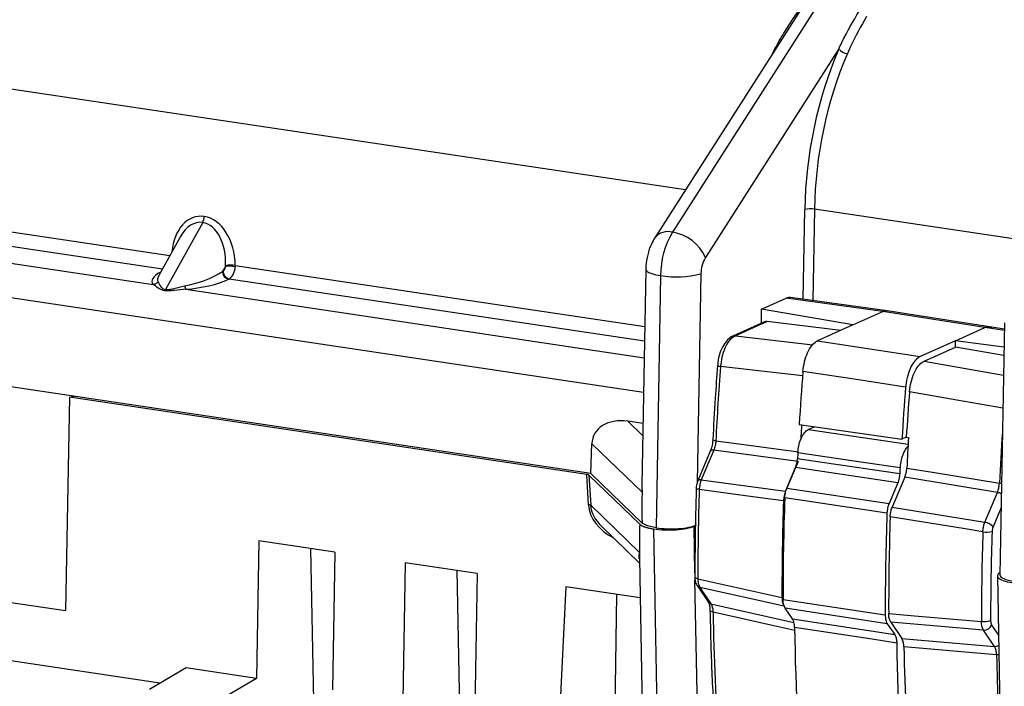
# Model space of a CAD drawing. Header units: millimetres. Extents: x 12 to 859, y 4 to 555.
# Tile 63 of 69: x 696 to 732, y 429 to 453. Entities that reach past the tile are written whole.
import ezdxf

# ---------------------------------------------------------------- set-up
doc = ezdxf.new("R2010")
doc.units = ezdxf.units.MM

msp = doc.modelspace()

# ---------------------------------------------------------------- linework, layer by layer
at = {"color": 8, "linetype": 'Continuous', "lineweight": 25}
for p, q in [((720.198, 446.458), (645.113, 457.678)), ((718.7, 439.207), (643.561, 450.435)), ((684.652, 446.663), (701.746, 444.109)), ((701.479, 443.627), (684.441, 446.173)), ((724.411, 442.545), (724.468, 445.753)), ((724.815, 445.768), (724.757, 442.497)), ((733.03, 444.541), (724.815, 445.768)), ((704.083, 443.759), (718.742, 441.569)), ((718.733, 441.049), (703.872, 443.27)), ((720.754, 443.46), (720.62, 435.991)), ((702.324, 442.905), (718.722, 440.454)), ((727.417, 442.124), (727.259, 442.105)), ((731.606, 441.425), (730.997, 441.522)), ((721.984, 441.241), (724.753, 440.916)), ((728.737, 440.331), (731.577, 439.833)), ((718.13, 438.183), (718.672, 437.659)), ((724.598, 437.884), (728.168, 437.363)), ((731.492, 435.093), (731.206, 434.411)), ((720.535, 432.745), (720.504, 434.431)), ((720.77, 419.843), (720.539, 432.525)), ((721.11, 431.655), (724.079, 430.987)), ((731.155, 430.894), (731.4, 430.532))]:
    msp.add_line(p, q, dxfattribs=at)
at = {"color": 7, "linetype": 'Continuous', "lineweight": 25}
for p, q in [((725.285, 453.629), (719.731, 444.944)), ((724.658, 453.432), (719.104, 444.748)), ((725.685, 451.504), (720.912, 444.041)), ((716.815, 436.313), (646.67, 446.795)), ((682.894, 445.808), (701.15, 443.08)), ((702.921, 445.293), (701.589, 442.893)), ((702.126, 444.793), (701.352, 443.399)), ((703.735, 443.724), (703.633, 443.54)), ((703.735, 443.724), (703.737, 443.742)), ((704.083, 443.759), (704.081, 443.709)), ((703.633, 443.54), (703.652, 443.548)), ((703.872, 443.27), (703.853, 443.262)), ((718.779, 443.616), (718.64, 435.891)), ((719.308, 443.395), (719.146, 434.37)), ((722.92, 442.186), (723.805, 442.583)), ((727.259, 442.105), (723.805, 442.583)), ((727.413, 442.13), (723.959, 442.608)), ((726.192, 441.627), (722.92, 442.186)), ((722.92, 441.687), (722.92, 442.186)), ((726.192, 441.627), (727.259, 442.105)), ((730.917, 441.535), (727.259, 442.105)), ((727.259, 442.105), (727.259, 442.105)), ((731.075, 441.559), (727.417, 442.129)), ((723.03, 441.736), (721.891, 441.226)), ((723.118, 441.749), (721.984, 441.241)), ((725.76, 441.433), (723.118, 441.749)), ((726.192, 441.627), (724.926, 441.059)), ((729.858, 441.061), (730.917, 441.535)), ((730.917, 441.535), (730.917, 441.535)), ((730.997, 441.522), (730.917, 441.535)), ((731.157, 441.546), (731.077, 441.559)), ((731.607, 441.474), (731.157, 441.546)), ((731.611, 441.698), (731.449, 432.691)), ((724.926, 441.059), (728.6, 440.497)), ((729.858, 441.061), (728.6, 440.497)), ((728.737, 440.331), (729.858, 440.833)), ((729.858, 440.833), (729.858, 441.061)), ((731.595, 440.835), (729.858, 441.061)), ((731.59, 440.536), (729.858, 440.833)), ((721.345, 440.179), (721.345, 440.18)), ((698.152, 439.049), (698.015, 431.41)), ((698.152, 439.049), (698.335, 439.074)), ((716.665, 436.283), (698.152, 439.049)), ((718.68, 438.101), (718.13, 438.183)), ((724.268, 438.065), (727.945, 437.54)), ((724.825, 437.986), (724.598, 437.884)), ((716.815, 436.313), (716.847, 437.377)), ((718.644, 435.642), (716.847, 437.377)), ((721.177, 437.521), (721.177, 437.523)), ((728.101, 437.61), (727.945, 437.54)), ((728.101, 437.61), (728.181, 437.6)), ((721.087, 437.112), (720.641, 436.051)), ((721.212, 437.149), (720.766, 436.088)), ((721.088, 437.115), (721.087, 437.112)), ((724.227, 436.747), (721.212, 437.149)), ((724.227, 436.747), (723.779, 435.681)), ((665.019, 436.34), (698.015, 431.41)), ((716.727, 435.192), (716.665, 436.283)), ((716.745, 436.256), (718.564, 434.498)), ((716.745, 436.256), (716.806, 435.177)), ((716.815, 436.313), (718.654, 434.537)), ((723.826, 435.786), (724.136, 436.523)), ((727.793, 435.979), (724.136, 436.523)), ((720.766, 436.088), (723.779, 435.681)), ((727.793, 435.979), (727.484, 435.242)), ((728.047, 436.177), (727.599, 435.11)), ((731.36, 435.635), (728.047, 436.177)), ((723.826, 435.786), (727.484, 435.242)), ((730.914, 434.574), (731.36, 435.635)), ((718.552, 433.49), (716.806, 435.177)), ((701.392, 428.81), (660.641, 434.9)), ((727.599, 435.11), (730.914, 434.574)), ((718.564, 434.498), (718.565, 434.497)), ((718.836, 434.441), (718.654, 434.537)), ((720.504, 434.431), (720.593, 434.471)), ((717.191, 434.427), (718.556, 433.109)), ((719.146, 434.37), (718.836, 434.441)), ((719.058, 434.331), (719.325, 419.707)), ((704.934, 433.902), (704.845, 428.982)), ((707.654, 433.496), (704.934, 433.902)), ((706.894, 428.184), (706.795, 433.624)), ((707.654, 433.496), (707.566, 428.575)), ((710.169, 433.12), (710.081, 428.2)), ((712.743, 432.735), (710.169, 433.12)), ((718.553, 433.281), (718.796, 419.961)), ((712.127, 427.508), (712.03, 432.842)), ((712.743, 432.735), (712.654, 427.815)), ((731.361, 432.649), (731.627, 418.043)), ((715.914, 432.262), (715.595, 425.782)), ((718.579, 431.863), (715.914, 432.262)), ((720.614, 432.308), (721.008, 431.723)), ((723.725, 431.566), (720.716, 432.24)), ((720.716, 432.24), (721.11, 431.655)), ((717.607, 421.991), (717.741, 431.989)), ((721.011, 431.719), (721.008, 431.723)), ((721.076, 431.414), (721.076, 431.416)), ((723.725, 431.566), (723.756, 431.52)), ((727.422, 430.941), (723.765, 431.5)), ((724.028, 431.109), (723.765, 431.5)), ((724.028, 431.109), (727.685, 430.549)), ((727.422, 430.941), (727.685, 430.549)), ((730.864, 430.712), (727.545, 430.995)), ((727.545, 430.995), (727.941, 430.407)), ((731.258, 430.127), (730.864, 430.712)), ((727.941, 430.407), (731.258, 430.127)), ((702.33, 429.358), (701.018, 428.592)), ((704.845, 428.982), (702.33, 429.358)), ((704.845, 428.982), (702.782, 427.778))]:
    msp.add_line(p, q, dxfattribs=at)
at = {"color": 8, "linetype": 'Continuous', "lineweight": 25, "flags": 128}
for points in [[(718.779, 443.616), (718.781, 443.599), (718.815, 443.551), (718.888, 443.505), (718.998, 443.463), (719.14, 443.426), (719.308, 443.395)], [(730.997, 441.522), (731.1, 441.549), (731.157, 441.546)], [(724.392, 439.802), (722.809, 439.986), (721.454, 440.144)], [(731.556, 438.647), (729.907, 438.938), (728.215, 439.236)], [(721.285, 437.48), (721.249, 437.487), (721.22, 437.495), (721.197, 437.504), (721.183, 437.512), (721.177, 437.521), (721.177, 437.521)], [(721.285, 437.48), (721.928, 437.394), (724.238, 437.085)], [(721.212, 437.149), (721.175, 437.151), (721.143, 437.148), (721.117, 437.14), (721.098, 437.128), (721.088, 437.115)], [(720.766, 436.088), (720.729, 436.089), (720.697, 436.086), (720.671, 436.078), (720.652, 436.066), (720.641, 436.051)], [(731.508, 435.959), (731.478, 435.961), (731.433, 435.966)], [(720.693, 435.74), (720.657, 435.748), (720.627, 435.756), (720.605, 435.765), (720.59, 435.775), (720.584, 435.785), (720.584, 435.787)], [(720.642, 432.551), (720.606, 432.559), (720.577, 432.568), (720.554, 432.579), (720.54, 432.591), (720.534, 432.603), (720.534, 432.605)], [(721.184, 431.358), (721.149, 431.367), (721.119, 431.377), (721.097, 431.388), (721.082, 431.401), (721.076, 431.414), (721.076, 431.414)], [(724.107, 430.703), (723.363, 430.87), (721.184, 431.358)], [(731.412, 429.825), (731.377, 429.826), (731.332, 429.83)]]:
    msp.add_lwpolyline(points, dxfattribs=at)
at = {"color": 7, "linetype": 'Continuous', "lineweight": 25, "flags": 128}
for points in [[(728.077, 439.403), (726.24, 439.685), (724.403, 439.966)], [(727.877, 436.519), (726.56, 436.711), (724.219, 437.053)], [(724.209, 436.855), (725.087, 436.724), (727.866, 436.311)], [(728.12, 436.506), (729.037, 436.357), (731.433, 435.966)], [(723.705, 435.335), (722.872, 435.447), (720.693, 435.74)], [(727.41, 434.897), (726.532, 435.028), (723.753, 435.441)], [(730.841, 434.226), (730.134, 434.341), (727.525, 434.764)], [(720.642, 432.551), (721.283, 432.407), (723.651, 431.876)], [(723.69, 431.812), (724.568, 431.677), (727.347, 431.252)], [(727.471, 431.305), (728.389, 431.227), (730.79, 431.023)], [(727.76, 430.25), (726.882, 430.384), (724.103, 430.809)], [(731.332, 429.83), (730.626, 429.89), (728.015, 430.112)]]:
    msp.add_lwpolyline(points, dxfattribs=at)
at = {"color": 7, "linetype": 'Continuous', "lineweight": 25}
for centre, radius, start, end in [((739.781, 445.517), 15.314, 156.9872, 179.1163), ((726.056, 451.806), 0.478, 219.1597, 262.3366), ((739.628, 445.54), 14.815, 156.9872, 179.1163), ((724.678, 444.949), 0.831, 80.4947, 104.6107), ((702.496, 445.514), 0.479, 332.5168, 359.4579), ((722.403, 443.383), 3.095, 149.6985, 179.7656), ((719.491, 443.407), 1.556, 24.0286, 81.1333), ((721.914, 443.455), 1.161, 149.6985, 179.7656), ((703.518, 443.719), 0.217, 307.9349, 1.1549), ((703.846, 442.251), 1.477, 80.8514, 94.2956), ((703.952, 442.917), 0.853, 81.1669, 104.6105), ((703.538, 443.698), 0.543, 307.9349, 1.1549), ((703.912, 443.534), 0.279, 178.9121, 257.7511), ((703.931, 443.543), 0.279, 178.9121, 257.7511), ((719.88, 446.811), 3.463, 260.4947, 284.6107), ((701.132, 443.344), 0.265, 273.9384, 317.2274), ((702.517, 443.058), 0.247, 188.2937, 218.5715), ((701.367, 443.015), 0.253, 319.8824, 331.3886), ((817.661, 432.715), 96.494, 175.58475, 177.1695), ((822.489, 432.039), 98.405, 175.37975, 176.48912), ((826.129, 431.495), 98.37, 175.38903, 176.47708), ((825.607, 431.57), 97.693, 175.49924, 176.45528), ((820.898, 432.191), 96.722, 176.52561, 176.8298), ((824.568, 431.629), 96.571, 176.45502, 177.10513), ((820.844, 432.055), 96.754, 177.03924, 177.1567), ((824.548, 431.503), 96.802, 177.02936, 177.15288), ((814.583, 432.654), 93.941, 178.11727, 180.06292), ((716.73, 434.998), 0.195, 67.217, 90.9897), ((818.191, 432.11), 94.54, 178.04524, 180.14176), ((818.542, 431.996), 94.852, 177.91845, 180.11122), ((822.233, 431.444), 94.886, 177.91436, 180.11574), ((718.392, 434.477), 0.174, 6.3552, 6.9678), ((822.011, 431.539), 94.541, 178.04519, 180.14182), ((730.833, 434.087), 0.494, 41.0308, 80.5258), ((824.762, 431.133), 93.972, 178.11356, 180.06698), ((730.975, 435.126), 0.909, 261.4827, 282.2778), ((824.609, 431.159), 93.49, 178.11356, 180.06698), ((718.528, 433.471), 0.0306, 20.3881, 37.7379), ((805.192, 432.776), 84.02, 180.96685, 184.28466), ((730.896, 431.741), 0.726, 261.6234, 287.8478), ((808.018, 432.016), 83.924, 180.82364, 185.38389), ((730.874, 431.019), 0.308, 268.1656, 336.0796), ((811.701, 431.463), 83.95, 180.82819, 185.38388), ((812.466, 431.653), 84.465, 181.04564, 184.29889)]:
    msp.add_arc(centre, radius, start, end, dxfattribs=at)
at = {"color": 8, "linetype": 'Continuous', "lineweight": 25}
for centre, radius, start, end in [((719.572, 444.352), 0.613, 75.005, 139.7963), ((721.966, 441.058), 0.183, 84.3937, 114.0793), ((721.446, 440.306), 0.163, 231.3794, 272.6248), ((827.528, 431.212), 96.212, 176.08385, 177.16743), ((731.243, 435.057), 0.59, 64.0908, 78.5495), ((720.751, 432.403), 0.167, 214.8454, 257.7988), ((721.146, 431.818), 0.168, 216.3332, 257.7637), ((731.272, 430.415), 0.288, 267.3134, 297.7899), ((816.316, 431.287), 84.996, 180.98214, 183.531)]:
    msp.add_arc(centre, radius, start, end, dxfattribs=at)
for centre, major_axis, ratio, start_param, end_param in [((702.946, 443.91), (-0.18, 1.603), 0.700115, 6.098953, 7.569552), ((702.82, 443.862), (0.023, 1.437), 0.641298, 6.198193, 7.159595), ((702.717, 443.431), (1.611, 0.267), 0.29154, 2.456703, 3.332708), ((702.717, 443.677), (1.399, 0.492), 0.350517, 2.765436, 3.184006), ((730.911, 440.514), (0.165, 1.045), 0.484808, 0.001147, 0.304189), ((718.229, 435.01), (1.442, -0.566), 0.750609, 3.473594, 4.586303)]:
    msp.add_ellipse(centre, major_axis=major_axis, ratio=ratio, start_param=start_param, end_param=end_param, dxfattribs=at)
at = {"color": 7, "linetype": 'Continuous', "lineweight": 25}
for centre, major_axis, ratio, start_param, end_param in [((702.946, 443.91), (-0.18, 1.603), 0.700115, 4.539994, 6.098953), ((702.82, 443.862), (0.023, 1.437), 0.641298, 4.639235, 6.198193), ((702.717, 443.677), (1.399, 0.492), 0.350517, 4.269669, 5.297634), ((702.717, 443.431), (1.611, 0.267), 0.29154, 4.418371, 5.446336), ((723.805, 441.56), (0.156, 1.047), 0.482941, 0.005285, 0.300052), ((723.129, 441.502), (-0.09, 0.238), 0.793163, 5.892093, 6.331686), ((718.143, 437.148), (1.243, -0.488), 0.750609, 1.867891, 3.403781), ((716.581, 436.245), (0.17, 0), 0.259095, 0.262623, 1.050957), ((721.483, 535.396), (2.829, 100.86), 0.002788, 2.993441, 3.139047), ((718.144, 434.978), (1.285, -0.533), 0.716962, 3.477232, 4.210393), ((721.848, 319.545), (-3.283, 114.953), 0.002686, 0.001048, 0.132481), ((721.684, 319.528), (-3.12, 114.968), 0.002319, 0.001465, 0.132898), ((719.676, 434.608), (1.058, 0), 0.258898, 4.188488, 5.759285), ((719.588, 434.568), (1.058, 0), 0.258898, 4.188488, 5.759285), ((732.419, 432.651), (1.058, 0), 0.258898, 2.72754, 4.188488), ((732.508, 432.69), (1.058, 0), 0.258898, 3.136912, 4.188488)]:
    msp.add_ellipse(centre, major_axis=major_axis, ratio=ratio, start_param=start_param, end_param=end_param, dxfattribs=at)
at = {"color": 8, "linetype": 'Continuous', "lineweight": 25}
msp.add_open_spline([(723.319, 451.338), (723.334, 451.37), (723.442, 451.603), (723.68, 452.002), (724.01, 452.534), (724.239, 452.853), (724.353, 453.012)], degree=3, knots=[0, 0, 0, 0, 0.051051, 0.367676, 0.684089, 1, 1, 1, 1], dxfattribs=at)
at = {"color": 7, "linetype": 'Continuous', "lineweight": 25}
for points, knots in [([(725.685, 451.504), (725.722, 451.581), (725.95, 452.063), (726.201, 452.491), (726.411, 452.85)], [0, 0, 0, 0, 0.16013, 1, 1, 1, 1]), ([(726.682, 452.664), (726.48, 452.311), (726.239, 451.891), (726.027, 451.409), (725.992, 451.332)], [0, 0, 0, 0, 0.839018, 1, 1, 1, 1]), ([(719.104, 444.748), (719.061, 444.673), (718.951, 444.484), (718.837, 444.14), (718.786, 443.828), (718.78, 443.653), (718.779, 443.616)], [0, 0, 0, 0, 0.224063, 0.562083, 0.9057, 1, 1, 1, 1]), ([(701.56, 442.852), (701.525, 442.86), (701.442, 442.878), (701.29, 442.97), (701.21, 443.033), (701.15, 443.08)], [0, 0, 0, 0, 0.168032, 0.387067, 1, 1, 1, 1]), ([(701.326, 443.164), (701.354, 443.106), (701.391, 443.028), (701.492, 442.926), (701.552, 442.9), (701.583, 442.895), (701.589, 442.893)], [0, 0, 0, 0, 0.638342, 0.849511, 0.969987, 1, 1, 1, 1]), ([(701.589, 442.893), (701.617, 442.892), (701.651, 442.889), (701.754, 442.901), (701.959, 442.954), (702.148, 442.995), (702.273, 443.023)], [0, 0, 0, 0, 0.125085, 0.158297, 0.4378, 1, 1, 1, 1]), ([(702.324, 442.905), (702.187, 442.893), (701.975, 442.876), (701.713, 442.84), (701.603, 442.848), (701.56, 442.852)], [0, 0, 0, 0, 0.537256, 0.82345, 1, 1, 1, 1]), ([(721.892, 441.224), (721.888, 441.223), (721.817, 441.203), (721.698, 441.096), (721.543, 440.9), (721.425, 440.621), (721.357, 440.365), (721.353, 440.218), (721.352, 440.18)], [0, 0, 0, 0, 0.010667, 0.20764, 0.427935, 0.672173, 0.915641, 1, 1, 1, 1]), ([(721.984, 441.241), (721.922, 441.203), (721.799, 441.127), (721.638, 440.88), (721.517, 440.566), (721.467, 440.306), (721.456, 440.166), (721.454, 440.144)], [0, 0, 0, 0, 0.2389288, 0.4777852, 0.7160394, 0.9539177, 1, 1, 1, 1]), ([(724.403, 439.966), (724.418, 440.084), (724.449, 440.321), (724.564, 440.647), (724.716, 440.903), (724.845, 441.02), (724.915, 441.054), (724.926, 441.059)], [0, 0, 0, 0, 0.23918, 0.47836, 0.717538, 0.956715, 1, 1, 1, 1]), ([(728.6, 440.497), (728.54, 440.459), (728.421, 440.383), (728.263, 440.135), (728.143, 439.822), (728.092, 439.563), (728.079, 439.425), (728.077, 439.403)], [0, 0, 0, 0, 0.239124, 0.478248, 0.71737, 0.956492, 1, 1, 1, 1]), ([(721.345, 440.179), (721.316, 439.788), (721.25, 438.901), (721.203, 438.017), (721.177, 437.523)], [0, 0, 0, 0, 0.44042, 1, 1, 1, 1]), ([(728.215, 439.236), (728.23, 439.354), (728.26, 439.59), (728.374, 439.916), (728.525, 440.171), (728.655, 440.29), (728.726, 440.325), (728.737, 440.331)], [0, 0, 0, 0, 0.237957, 0.47592, 0.713801, 0.952152, 1, 1, 1, 1]), ([(724.219, 437.053), (724.228, 437.138), (724.245, 437.309), (724.322, 437.55), (724.427, 437.744), (724.525, 437.846), (724.583, 437.876), (724.598, 437.884)], [0, 0, 0, 0, 0.2296036, 0.4592072, 0.6888089, 0.91841, 1, 1, 1, 1]), ([(721.173, 437.521), (721.172, 437.49), (721.169, 437.393), (721.138, 437.243), (721.1, 437.152), (721.085, 437.116)], [0, 0, 0, 0, 0.2203392, 0.6930263, 1, 1, 1, 1]), ([(721.285, 437.48), (721.279, 437.423), (721.268, 437.307), (721.231, 437.203), (721.212, 437.149)], [0, 0, 0, 0, 0.488166, 1, 1, 1, 1]), ([(728.163, 437.278), (728.152, 437.27), (728.098, 437.232), (728.014, 437.087), (727.927, 436.865), (727.887, 436.663), (727.879, 436.549), (727.877, 436.519)], [0, 0, 0, 0, 0.07319, 0.349495, 0.625797, 0.902099, 1, 1, 1, 1]), ([(724.136, 436.523), (724.155, 436.575), (724.193, 436.68), (724.204, 436.796), (724.209, 436.855)], [0, 0, 0, 0, 0.5, 1, 1, 1, 1]), ([(727.866, 436.311), (727.861, 436.254), (727.85, 436.137), (727.812, 436.032), (727.793, 435.979)], [0, 0, 0, 0, 0.490848, 1, 1, 1, 1]), ([(728.047, 436.177), (728.066, 436.228), (728.103, 436.332), (728.114, 436.448), (728.12, 436.506)], [0, 0, 0, 0, 0.499993, 1, 1, 1, 1]), ([(718.641, 435.891), (718.641, 435.886), (718.638, 435.842), (718.642, 435.771), (718.644, 435.689), (718.644, 435.652), (718.644, 435.642)], [0, 0, 0, 0, 0.0597771, 0.5773369, 0.8845158, 1, 1, 1, 1]), ([(720.658, 436.088), (720.643, 436.054), (720.605, 435.964), (720.581, 435.854), (720.585, 435.79), (720.585, 435.787)], [0, 0, 0, 0, 0.366962, 0.970588, 1, 1, 1, 1]), ([(720.766, 436.088), (720.748, 436.037), (720.71, 435.935), (720.695, 435.811), (720.693, 435.748), (720.693, 435.74)], [0, 0, 0, 0, 0.469038, 0.938058, 1, 1, 1, 1]), ([(731.36, 435.635), (731.379, 435.686), (731.418, 435.79), (731.428, 435.907), (731.433, 435.966)], [0, 0, 0, 0, 0.488464, 1, 1, 1, 1]), ([(720.584, 435.787), (720.573, 435.396), (720.541, 434.33), (720.537, 433.274), (720.534, 432.605)], [0, 0, 0, 0, 0.3665, 1, 1, 1, 1]), ([(723.779, 435.681), (723.759, 435.626), (723.72, 435.517), (723.71, 435.396), (723.705, 435.335)], [0, 0, 0, 0, 0.499991, 1, 1, 1, 1]), ([(723.753, 435.441), (723.757, 435.498), (723.767, 435.611), (723.802, 435.726), (723.824, 435.78), (723.826, 435.786)], [0, 0, 0, 0, 0.472101, 0.944203, 1, 1, 1, 1]), ([(727.484, 435.242), (727.464, 435.188), (727.425, 435.079), (727.415, 434.958), (727.41, 434.897)], [0, 0, 0, 0, 0.5, 1, 1, 1, 1]), ([(727.525, 434.764), (727.53, 434.82), (727.539, 434.933), (727.574, 435.049), (727.596, 435.104), (727.599, 435.11)], [0, 0, 0, 0, 0.469159, 0.938326, 1, 1, 1, 1]), ([(718.564, 434.496), (718.564, 434.496), (718.564, 434.497), (718.565, 434.497), (718.565, 434.497), (718.565, 434.497), (718.565, 434.497)], [0, 0, 0, 0, 0.00000198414, 0.00000198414, 0.00000198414, 0.0000132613, 0.0000132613, 0.0000132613, 0.0000132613]), ([(718.565, 434.497), (718.571, 434.492), (718.582, 434.482), (718.603, 434.467), (718.627, 434.453), (718.653, 434.439), (718.683, 434.426), (718.714, 434.413), (718.737, 434.405), (718.748, 434.401)], [0, 0, 0, 0, 0.148233, 0.294674, 0.439322, 0.582178, 0.723243, 0.862517, 1, 1, 1, 1]), ([(730.841, 434.226), (730.846, 434.283), (730.856, 434.396), (730.89, 434.512), (730.912, 434.567), (730.914, 434.574)], [0, 0, 0, 0, 0.468981, 0.937946, 1, 1, 1, 1]), ([(718.748, 434.401), (718.76, 434.397), (718.785, 434.389), (718.826, 434.378), (718.868, 434.367), (718.913, 434.357), (718.96, 434.347), (719.008, 434.339), (719.042, 434.333), (719.058, 434.331)], [0, 0, 0, 0, 0.14446, 0.288385, 0.431776, 0.574632, 0.716954, 0.858743, 1, 1, 1, 1]), ([(731.206, 434.411), (731.196, 434.385), (731.178, 434.335), (731.17, 434.272), (731.169, 434.241), (731.169, 434.237)], [0, 0, 0, 0, 0.467634, 0.935276, 1, 1, 1, 1]), ([(718.553, 433.261), (718.549, 433.271), (718.53, 433.314), (718.548, 433.378), (718.552, 433.463), (718.552, 433.486), (718.552, 433.49)], [0, 0, 0, 0, 0.183322, 0.822318, 0.965827, 1, 1, 1, 1]), ([(718.557, 433.482), (718.557, 433.458), (718.555, 433.374), (718.555, 433.319), (718.555, 433.281)], [0, 0, 0, 0, 0.288488, 1, 1, 1, 1]), ([(720.535, 432.649), (720.535, 432.609), (720.535, 432.499), (720.56, 432.379), (720.61, 432.319), (720.618, 432.31)], [0, 0, 0, 0, 0.32776, 0.896564, 1, 1, 1, 1]), ([(720.642, 432.551), (720.644, 432.497), (720.649, 432.39), (720.683, 432.291), (720.71, 432.25), (720.716, 432.24)], [0, 0, 0, 0, 0.431925, 0.86383, 1, 1, 1, 1]), ([(721.01, 431.719), (721.012, 431.717), (721.018, 431.709), (721.05, 431.636), (721.072, 431.53), (721.073, 431.446), (721.073, 431.414)], [0, 0, 0, 0, 0.085845, 0.430796, 0.786643, 1, 1, 1, 1]), ([(721.11, 431.655), (721.128, 431.62), (721.163, 431.552), (721.181, 431.438), (721.184, 431.371), (721.184, 431.358)], [0, 0, 0, 0, 0.446345, 0.892523, 1, 1, 1, 1]), ([(723.651, 431.876), (723.655, 431.814), (723.662, 431.699), (723.699, 431.606), (723.722, 431.571), (723.725, 431.566)], [0, 0, 0, 0, 0.499429, 0.93198, 1, 1, 1, 1]), ([(723.765, 431.5), (723.746, 431.535), (723.71, 431.604), (723.692, 431.723), (723.691, 431.794), (723.69, 431.812)], [0, 0, 0, 0, 0.431521, 0.863042, 1, 1, 1, 1]), ([(721.076, 431.416), (721.084, 431.038), (721.108, 429.941), (721.177, 428.31), (721.263, 427.075), (721.301, 426.539)], [0, 0, 0, 0, 0.229309, 0.66504, 1, 1, 1, 1]), ([(727.545, 430.995), (727.527, 431.029), (727.49, 431.098), (727.472, 431.217), (727.471, 431.288), (727.471, 431.305)], [0, 0, 0, 0, 0.432022, 0.864055, 1, 1, 1, 1]), ([(724.103, 430.809), (724.098, 430.869), (724.09, 430.982), (724.053, 431.071), (724.031, 431.105), (724.028, 431.109)], [0, 0, 0, 0, 0.49957, 0.945882, 1, 1, 1, 1]), ([(727.347, 431.252), (727.351, 431.19), (727.358, 431.074), (727.396, 430.981), (727.418, 430.945), (727.422, 430.941)], [0, 0, 0, 0, 0.499437, 0.931509, 1, 1, 1, 1]), ([(730.864, 430.712), (730.846, 430.746), (730.811, 430.815), (730.793, 430.934), (730.79, 431.006), (730.79, 431.023)], [0, 0, 0, 0, 0.431871, 0.863724, 1, 1, 1, 1]), ([(731.118, 431.05), (731.12, 431.023), (731.122, 430.97), (731.139, 430.92), (731.152, 430.9), (731.155, 430.894)], [0, 0, 0, 0, 0.430608, 0.861227, 1, 1, 1, 1]), ([(727.685, 430.549), (727.704, 430.514), (727.74, 430.445), (727.757, 430.33), (727.759, 430.263), (727.76, 430.25)], [0, 0, 0, 0, 0.446026, 0.892052, 1, 1, 1, 1]), ([(728.015, 430.112), (728.011, 430.171), (728.002, 430.291), (727.961, 430.368), (727.941, 430.407)], [0, 0, 0, 0, 0.49999, 1, 1, 1, 1]), ([(731.332, 429.83), (731.329, 429.883), (731.323, 429.988), (731.288, 430.081), (731.263, 430.119), (731.258, 430.127)], [0, 0, 0, 0, 0.446614, 0.893078, 1, 1, 1, 1])]:
    msp.add_open_spline(points, degree=3, knots=knots, dxfattribs=at)

doc.saveas('drawing.dxf')
